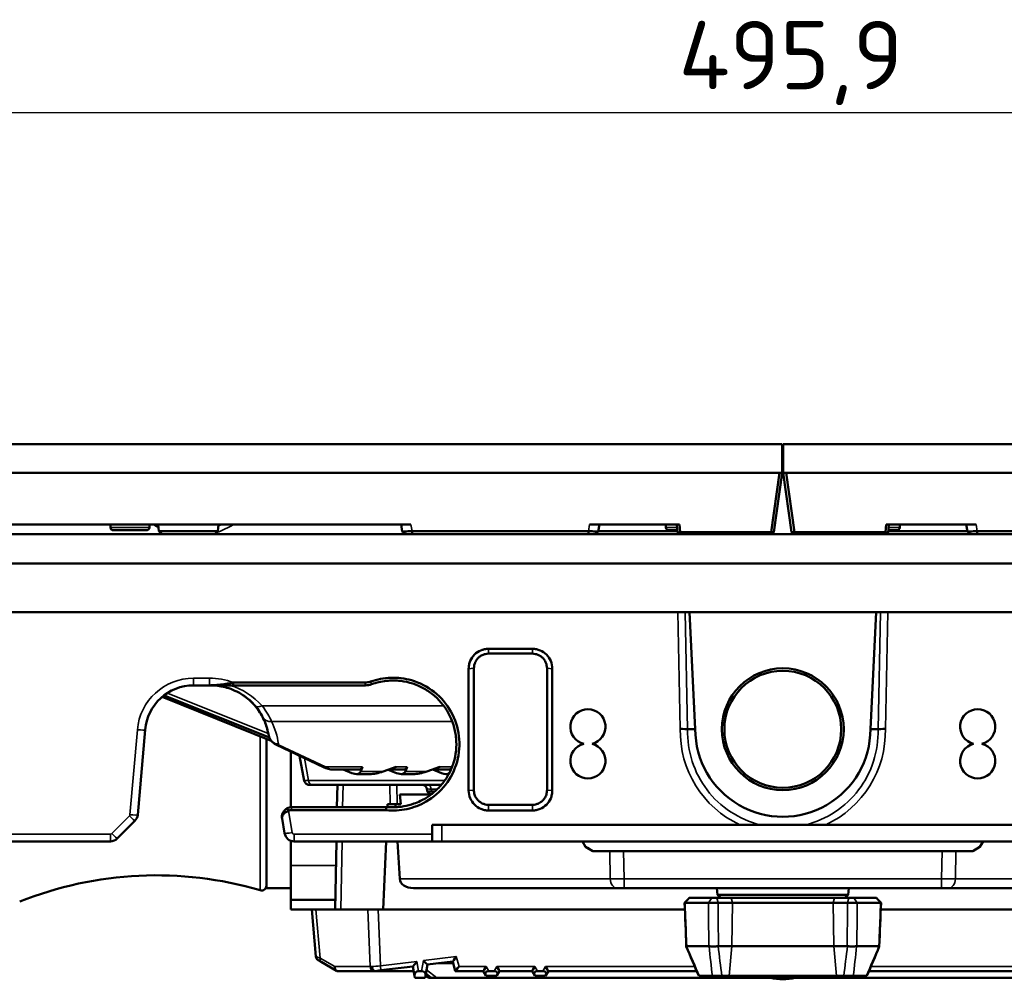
# Model space of a CAD drawing. Header units: millimetres. Extents: x 0 to 4638, y -120 to 1188.
# Tile 5 of 256: x 400 to 501, y 201 to 299. Entities that reach past the tile are written whole.
import ezdxf

# ---------------------------------------------------------------- set-up
doc = ezdxf.new("R2010")
doc.units = ezdxf.units.MM
doc.header["$LTSCALE"] = 2
for name, color, linetype, lineweight in [('Bemaßung (ISO)', 7, 'Continuous', 25), ('Sichtbar (ISO)', 7, 'Continuous', 50), ('Sichtbar schmal (ISO)', 7, 'Continuous', 35)]:
    doc.layers.add(name, color=color, linetype=linetype, lineweight=lineweight)
doc.styles.add('Notiztext (DIN)', font='isocpeur.ttf')
doc.dimstyles.new('Standard (DIN)', dxfattribs={"dimscale": 2, "dimtxt": 3.5, "dimasz": 2.5, "dimexe": 2, "dimexo": 0.5, "dimgap": 0.5, "dimtad": 1, "dimrnd": 1e-08, "dimtxsty": 'Notiztext (DIN)', "dimcen": 0.09, "dimdle": 10, "dimclrd": 256, "dimclre": 256, "dimclrt": 256, "dimadec": 0, "dimazin": 0, "dimtfac": 1, "dimtmove": 0, "dimatfit": 3, "dimfxl": 1, "dimtolj": 1, "dimtzin": 0, "dimlwd": -1, "dimlwe": -1, "dimarcsym": 0})

# ---------------------------------------------------------------- blocks, each defined once
blk = doc.blocks.new('*D15')
at = {"layer": 'Bemaßung (ISO)', "transparency": 16777216}
for p, q in [((229.94, 256.63), (229.94, 293.63)), ((725.84, 256.63), (725.84, 293.63)), ((234.94, 289.63), (720.84, 289.63))]:
    blk.add_line(p, q, dxfattribs=at)
for points in [[(234.94, 290.47), (234.94, 288.8), (229.94, 289.63)], [(720.84, 290.47), (720.84, 288.8), (725.84, 289.63)]]:
    blk.add_solid(points, dxfattribs=at)
at = {"layer": 'Defpoints', "color": 0, "transparency": 16777216}
for p in [(725.84, 289.63), (229.94, 255.63), (725.84, 255.63)]:
    blk.add_point(p, dxfattribs=at)
at = {"layer": 'Bemaßung (ISO)', "transparency": 16777216, "insert": (467.2, 299.03), "char_height": 7, "attachment_point": 1, "style": 'Notiztext (DIN)'}
blk.add_mtext('\\A1;495,9', dxfattribs=at)

msp = doc.modelspace()

# ---------------------------------------------------------------- linework, layer by layer
at = {"layer": 'Sichtbar (ISO)'}
for p, q in [((477.8447, 255.635), (229.9447, 255.635)), ((477.8447, 255.635), (477.8447, 252.685)), ((725.8447, 255.635), (477.9447, 255.635)), ((477.9447, 255.635), (477.9447, 252.685)), ((477.8447, 252.685), (229.9447, 252.685)), ((230.2476, 252.685), (477.5417, 252.685)), ((476.6844, 246.585), (477.5417, 252.685)), ((477.8447, 252.685), (476.9872, 246.584)), ((478.8021, 246.584), (477.9447, 252.685)), ((725.8447, 252.685), (477.9447, 252.685)), ((478.2476, 252.685), (725.5417, 252.685)), ((478.2476, 252.685), (479.1049, 246.585)), ((439.7338, 247.385), (363.0556, 247.385)), ((408.8947, 247.085), (408.8947, 247.385)), ((409.1947, 246.785), (412.5947, 246.785)), ((412.8947, 247.085), (412.8947, 247.385)), ((413.8685, 246.6838), (413.8072, 247.385)), ((419.9208, 246.6838), (413.8685, 246.6838)), ((414.1947, 246.385), (413.8685, 246.6838)), ((419.5947, 246.385), (419.9208, 246.6838)), ((419.9208, 246.6838), (419.9822, 247.385)), ((438.7183, 247.385), (438.847, 246.6555)), ((439.1692, 246.385), (438.8473, 246.655)), ((439.8524, 246.7124), (457.937, 246.7124)), ((439.8524, 246.385), (439.8524, 246.7124)), ((457.937, 246.385), (457.937, 246.7124)), ((467.3027, 247.385), (458.0556, 247.385)), ((458.942, 246.655), (458.6202, 246.385)), ((458.9424, 246.6555), (459.071, 247.385)), ((467.0629, 246.6838), (458.9474, 246.6838)), ((465.8947, 247.085), (465.8947, 247.385)), ((466.1947, 246.785), (467.054, 246.785)), ((467.0015, 247.385), (467.0726, 246.5727)), ((467.3614, 246.5727), (467.0726, 246.5727)), ((467.0726, 246.5727), (467.073, 246.5675)), ((467.2723, 246.385), (467.073, 246.5675)), ((467.3727, 246.585), (467.3027, 247.385)), ((467.3614, 246.5727), (467.3727, 246.585)), ((467.4558, 246.385), (467.3614, 246.5727)), ((467.3727, 246.585), (476.6844, 246.585)), ((476.5741, 246.385), (476.6853, 246.584)), ((476.6844, 246.585), (476.6853, 246.584)), ((476.6853, 246.584), (476.9872, 246.584)), ((476.7593, 246.385), (476.9871, 246.583)), ((476.9872, 246.584), (476.9871, 246.583)), ((478.8022, 246.583), (478.8021, 246.584)), ((478.8021, 246.584), (479.1041, 246.584)), ((478.8022, 246.583), (479.0301, 246.385)), ((479.1041, 246.584), (479.1049, 246.585)), ((479.2153, 246.385), (479.1041, 246.584)), ((479.1049, 246.585), (488.4167, 246.585)), ((488.428, 246.5727), (488.3335, 246.385)), ((488.4167, 246.585), (488.4867, 247.385)), ((488.4167, 246.585), (488.428, 246.5727)), ((488.428, 246.5727), (488.7167, 246.5727)), ((488.4867, 247.385), (497.7338, 247.385)), ((488.5171, 246.385), (488.7163, 246.5675)), ((488.7167, 246.5727), (488.7163, 246.5675)), ((488.7878, 247.385), (488.7167, 246.5727)), ((488.7265, 246.6838), (496.842, 246.6838)), ((488.7353, 246.785), (489.5947, 246.785)), ((489.8947, 247.085), (489.8947, 247.385)), ((496.847, 246.6555), (496.7183, 247.385)), ((497.1692, 246.385), (496.8473, 246.655)), ((515.937, 246.7124), (497.8524, 246.7124)), ((497.8524, 246.385), (497.8524, 246.7124)), ((725.8447, 246.385), (229.9447, 246.385)), ((725.8447, 243.385), (352.6729, 243.385)), ((468.025, 238.385), (390.1723, 238.385)), ((468.025, 238.385), (468.3166, 238.385)), ((487.4728, 238.385), (468.3166, 238.385)), ((468.3166, 238.385), (468.9086, 226.3975)), ((486.8808, 226.3975), (487.4728, 238.385)), ((487.4728, 238.385), (487.7643, 238.385)), ((565.6171, 238.385), (487.7643, 238.385)), ((447.6947, 234.6334), (452.1947, 234.6334)), ((452.1947, 234.135), (447.6947, 234.135)), ((445.6538, 220.0925), (445.6538, 232.5925)), ((446.1947, 232.635), (446.1947, 220.135)), ((453.6947, 220.135), (453.6947, 232.635)), ((454.2356, 232.5925), (454.2356, 220.0925)), ((419.0552, 230.885), (417.4339, 230.885)), ((421.4902, 231.1713), (435.0224, 231.1713)), ((421.4902, 230.885), (421.4902, 231.1713)), ((435.0224, 230.885), (421.4902, 230.885)), ((414.1983, 229.6967), (425.4011, 225.2035)), ((425.2068, 225.5238), (414.3998, 229.8583)), ((412.453, 226.3208), (411.6905, 217.6056)), ((424.8957, 225.4062), (424.8957, 210.0802)), ((425.2225, 225.5175), (425.2182, 225.5192)), ((425.4672, 225.177), (425.4725, 225.1748)), ((430.7513, 222.4933), (425.9261, 224.7709)), ((427.3957, 224.0772), (427.3957, 218.3809)), ((428.3092, 223.646), (428.7795, 221.0943)), ((434.5829, 222.0481), (434.7672, 222.5124)), ((436.8905, 222.0481), (438.2314, 222.5124)), ((439.1751, 222.0481), (439.3594, 222.5124)), ((442.7015, 222.5124), (441.3606, 222.0481)), ((431.864, 222.2445), (434.3277, 222.2445)), ((432.7786, 222.2445), (433.6667, 221.8883)), ((435.4964, 221.7802), (434.1434, 221.7802)), ((437.411, 222.2283), (438.2589, 221.8883)), ((438.9198, 222.2445), (437.4576, 222.2445)), ((439.9665, 221.7802), (438.7355, 221.7802)), ((443.5119, 222.2445), (441.9277, 222.2445)), ((441.9628, 222.2445), (442.851, 221.8883)), ((443.6052, 221.7802), (443.3276, 221.7802)), ((429.6147, 220.685), (429.2713, 220.685)), ((429.6147, 220.685), (442.8555, 220.685)), ((432.139, 218.385), (432.1792, 220.685)), ((441.3606, 220.2883), (441.4287, 219.966)), ((438.6986, 218.685), (438.5895, 219.685)), ((441.7756, 219.685), (438.5895, 219.685)), ((441.7947, 219.685), (441.7756, 219.685)), ((441.8686, 220.0084), (442.1922, 220.0084)), ((441.8686, 220.0084), (441.9965, 219.8426)), ((427.1614, 218.0091), (427.037, 218.2787)), ((427.4856, 218.385), (437.2116, 218.385)), ((437.2116, 218.385), (437.8947, 218.385)), ((437.3255, 218.385), (437.3381, 218.685)), ((437.5987, 218.685), (437.3381, 218.685)), ((438.3059, 218.685), (437.5987, 218.685)), ((438.1617, 218.3905), (438.145, 218.685)), ((438.3059, 218.685), (438.6986, 218.685)), ((447.6947, 218.635), (452.1947, 218.635)), ((437.1961, 218.0859), (427.4856, 218.0859)), ((452.1947, 218.0516), (447.6947, 218.0516)), ((411.4014, 216.9857), (409.5936, 215.1779)), ((426.7653, 215.7113), (426.5008, 217.2113)), ((441.8947, 216.585), (441.8947, 215.6222)), ((441.8947, 216.585), (473.489, 216.585)), ((475.573, 216.585), (473.4861, 216.585)), ((482.303, 216.585), (480.2164, 216.585)), ((482.3004, 216.585), (513.8947, 216.585)), ((441.8947, 214.885), (441.8947, 215.6222)), ((408.8865, 214.885), (390.7216, 214.885)), ((427.3957, 214.9515), (427.3957, 212.3989)), ((441.8947, 214.885), (427.7501, 214.885)), ((431.9558, 207.885), (432.078, 214.885)), ((436.883, 207.885), (437.178, 214.885)), ((438.5786, 211.0326), (438.3603, 214.885)), ((442.8947, 214.885), (441.8947, 214.885)), ((512.8947, 214.885), (442.8947, 214.885)), ((457.661, 214.318), (457.3337, 214.885)), ((457.661, 214.318), (458.411, 213.885)), ((497.3783, 213.885), (498.1283, 214.318)), ((498.4557, 214.885), (498.1283, 214.318)), ((458.411, 213.885), (458.4108, 213.885)), ((497.3783, 213.885), (458.411, 213.885)), ((497.3786, 213.885), (497.3783, 213.885)), ((427.3957, 208.8968), (427.3957, 212.3989)), ((424.8957, 210.0802), (427.3957, 210.0802)), ((439.9908, 210.085), (460.8946, 210.085)), ((461.6007, 210.085), (460.8946, 210.085)), ((494.1886, 210.085), (461.6007, 210.085)), ((471.1936, 209.3838), (471.1322, 210.085)), ((484.5958, 209.3838), (471.1936, 209.3838)), ((471.5197, 209.085), (471.1936, 209.3838)), ((484.2697, 209.085), (484.5958, 209.3838)), ((484.5958, 209.3838), (484.6571, 210.085)), ((494.1886, 210.085), (494.8948, 210.085)), ((515.7985, 210.085), (494.8948, 210.085)), ((431.9734, 208.8968), (427.3957, 208.8968)), ((427.3957, 207.8968), (427.3957, 208.8968)), ((467.8581, 208.5853), (470.2566, 208.5853)), ((468.298, 209.085), (468.3201, 209.085)), ((470.6083, 209.085), (468.3201, 209.085)), ((470.6083, 209.085), (471.1186, 209.085)), ((471.1186, 209.085), (472.5889, 209.085)), ((472.7138, 208.5853), (471.2435, 208.5853)), ((472.5889, 209.085), (475.7735, 209.085)), ((483.0756, 208.5853), (472.7138, 208.5853)), ((475.7735, 209.085), (480.0158, 209.085)), ((480.0158, 209.085), (483.2005, 209.085)), ((484.5458, 208.5853), (483.0756, 208.5853)), ((483.2005, 209.085), (484.6707, 209.085)), ((484.6707, 209.085), (485.1811, 209.085)), ((487.4692, 209.085), (485.1811, 209.085)), ((485.5327, 208.5853), (487.9313, 208.5853)), ((487.4692, 209.085), (487.4913, 209.085)), ((431.956, 207.8968), (427.3957, 207.8968)), ((429.9643, 203.0889), (429.5447, 207.885)), ((429.9823, 207.885), (429.5447, 207.885)), ((429.9823, 207.885), (435.3251, 207.885)), ((436.3817, 207.885), (435.3251, 207.885)), ((436.3817, 207.885), (467.8432, 207.885)), ((487.9461, 207.885), (519.4077, 207.885)), ((470.2999, 204.138), (468.0369, 204.138)), ((471.2935, 204.138), (472.6736, 204.138)), ((472.6736, 204.138), (483.1158, 204.138)), ((483.1158, 204.138), (484.4958, 204.138)), ((487.7525, 204.138), (485.4894, 204.138)), ((430.2124, 202.6995), (430.5197, 202.5221)), ((432.0889, 201.6161), (430.5197, 202.5221)), ((441.4369, 202.2457), (441.2332, 201.0906)), ((444.0195, 202.5628), (441.4356, 202.2455)), ((442.5712, 202.385), (444.0661, 202.385)), ((444.2805, 201.585), (444.0185, 202.5627)), ((432.0889, 201.6161), (432.1428, 201.585)), ((435.889, 201.585), (432.1428, 201.585)), ((435.889, 201.585), (436.0457, 201.585)), ((436.0557, 201.585), (436.0457, 201.585)), ((436.0557, 201.585), (436.6519, 201.6582)), ((440.0222, 201.585), (436.0557, 201.585)), ((439.9394, 202.0618), (436.6519, 201.6582)), ((439.8809, 202.0547), (439.9473, 202.01)), ((440.1094, 201.0906), (439.9382, 202.0617)), ((440.1457, 200.885), (440.1094, 201.0906)), ((440.5226, 201.5831), (440.82, 201.5831)), ((441.2332, 201.0906), (441.197, 200.885)), ((441.2418, 201.139), (441.6193, 200.885)), ((444.2805, 201.585), (444.2816, 201.585)), ((447.1566, 201.585), (444.2816, 201.585)), ((447.4332, 201.1049), (447.156, 201.585)), ((447.4447, 201.085), (447.4332, 201.1049)), ((448.5447, 201.085), (447.4447, 201.085)), ((447.7093, 201.5831), (448.2801, 201.5831)), ((448.5562, 201.1049), (448.5447, 201.085)), ((448.8334, 201.585), (448.5562, 201.1049)), ((452.1566, 201.585), (448.8328, 201.585)), ((452.4332, 201.1049), (452.156, 201.585)), ((452.4447, 201.085), (452.4332, 201.1049)), ((453.5447, 201.085), (452.4447, 201.085)), ((452.7093, 201.5831), (453.2801, 201.5831)), ((453.5562, 201.1049), (453.5447, 201.085)), ((453.8334, 201.585), (453.5562, 201.1049)), ((469.0491, 201.585), (453.8328, 201.585)), ((469.3296, 201.085), (469.2617, 201.085)), ((470.6657, 201.085), (469.3296, 201.085)), ((471.646, 201.085), (470.6657, 201.085)), ((471.646, 201.085), (472.386, 201.085)), ((472.386, 201.085), (483.4034, 201.085)), ((477.8947, 201.085), (477.8947, 200.885)), ((483.4034, 201.085), (484.1433, 201.085)), ((485.1236, 201.085), (484.1433, 201.085)), ((486.4597, 201.085), (485.1236, 201.085)), ((486.5277, 201.085), (486.4597, 201.085)), ((501.9566, 201.585), (486.7402, 201.585)), ((441.197, 200.885), (440.1457, 200.885)), ((441.6193, 200.885), (441.6477, 200.885)), ((441.6477, 200.885), (441.8574, 200.885)), ((441.8574, 200.885), (442.377, 200.885)), ((442.377, 200.885), (477.8947, 200.885)), ((513.4124, 200.885), (477.8947, 200.885))]:
    msp.add_line(p, q, dxfattribs=at)
for radius in [6.25, 6]:
    msp.add_circle((477.8947, 226.385), radius, dxfattribs=at)
for centre, radius, start, end in [((409.1947, 247.085), 0.3, 180, 270), ((412.5947, 247.085), 0.3, 270, 0), ((466.1947, 247.085), 0.3, 180, 270), ((489.5947, 247.085), 0.3, 270, 0), ((417.4339, 225.885), 5, 90, 175), ((457.8947, 226.635), 1.8, 283.536203, 256.463797), ((497.8947, 226.635), 1.8, 283.536203, 256.463797), ((419.1815, 224.885), 6, 9.551202, 26.944262), ((477.8947, 226.385), 8.9861, 179.920265, 0.079735), ((457.8947, 223.135), 1.8, 103.536203, 76.463797), ((497.8947, 223.135), 1.8, 103.536203, 76.463797), ((410.6943, 217.6928), 1, 315, 355), ((427.7501, 215.885), 1, 190, 270), ((408.8865, 215.885), 1, 270, 315), ((413.6092, 173.6182), 37.7824, 73.634731, 111.794659), ((424.3957, 210.3496), 0.5, 253.634731, 0), ((430.4624, 203.1325), 0.5, 185, 240), ((477.8947, 206.085), 5.35, 256.400394, 283.599606)]:
    msp.add_arc(centre, radius, start, end, dxfattribs=at)
for centre, major_axis, ratio, start_param, end_param in [((435.0943, 232.4473), (1.445, 0.2515), 0.86576989, 4.51355071, 4.91122725), ((435.0224, 232.8766), (-1.996, 0.0002), 0.99779996, 1.57090295, 1.91631594), ((467.3728, 226.3657), (0.7997, -0.0214), 0.07843108, 0.35239815, 1.57289949), ((488.4165, 226.3657), (-0.7997, -0.0214), 0.07843108, 4.71028582, 5.93078716), ((432.9681, 224.2445), (-1.6914, 1.8901), 0.38653029, 2.80858673, 3.33218551), ((437.5602, 224.2445), (1.6914, -1.8901), 0.38653029, 5.95017938, 6.47377816), ((442.1523, 224.2445), (1.6914, -1.8901), 0.38653029, 5.95017938, 6.40833602), ((431.7889, 222.746), (-0.0189, -0.4996), 0.64174469, 6.28318158, 6.28320547), ((432.7838, 223.7802), (-1.6914, 1.8901), 0.38653029, 2.47832462, 3.33218551), ((437.2627, 223.7802), (-2.8286, -1.5559), 0.44425008, 0.67936728, 1.20296606), ((437.3759, 223.7802), (-1.6914, 1.8901), 0.38653029, 2.47832462, 3.33218551), ((441.7328, 223.7802), (-2.8286, -1.5559), 0.44425008, 0.67936728, 1.20296606), ((441.968, 223.7802), (-1.6914, 1.8901), 0.38653029, 2.47832462, 3.15275319), ((430.7965, 221.185), (-2.017, -0.0905), 0.02102867, 0.00290814, 0.00801515), ((442.9155, 220.185), (1.5549, -0.1036), 0.02633887, 3.1471463, 3.14901575), ((427.4856, 217.3879), (0.9987, -0.0003), 0.99839025, 1.57110583, 2.0369799), ((427.4445, 217.5369), (0.6118, 0.1449), 0.86555962, 1.30263677, 1.83895589), ((439.9908, 211.085), (1.4142, 0), 0.70710678, 3.19395253, 4.71238898), ((468.815, 208.6202), (-0.9992, -0.0394), 0.00991421, 5.99061495, 6.28318531), ((470.9848, 208.6202), (-0.9999, -0.0111), 0.0391048, 0.75460489, 1.83201351), ((484.8045, 208.6202), (-0.9999, 0.0111), 0.03910481, 1.30957914, 2.38698777), ((486.9744, 208.6202), (0.9992, -0.0394), 0.0099142, 0, 0.29257035), ((468.1002, 203.9611), (0.0742, -0.1748), 0.37025701, 2.98564577, 3.1406141), ((470.3616, 203.9611), (-0.1533, 0.1405), 0.70244295, 5.4740782, 5.62904654), ((471.2654, 203.9772), (0.2215, 0.0404), 0.7026191, 1.31678442, 1.47195176), ((484.524, 203.9772), (0.2215, -0.0404), 0.70261909, 1.66964089, 1.82480823), ((485.4278, 203.9611), (0.1533, 0.1405), 0.70244295, 0.65413878, 0.80910712), ((487.6892, 203.9611), (0.0742, 0.1748), 0.37025705, 0.00097856, 0.1559469), ((440.3482, 202.6158), (0.4097, 0.5537), 0.0376778, 3.17733232, 4.6615143), ((441.0088, 202.6969), (0.4279, -0.4509), 0.04831997, 4.76326366, 6.24744564), ((444.389, 203.1119), (0.3703, 0.549), 0.03685595, 3.17362009, 4.65780206), ((432.2767, 202.085), (0.1319, 0.4922), 0.6688416, 1.83539581, 2.96425964), ((440.6184, 201.0831), (-0.4245, 0.3562), 0.82649499, 5.50535465, 7.06101596), ((440.7242, 201.0831), (0.4245, 0.3562), 0.82649499, 5.50535465, 7.06101596), ((444.6641, 202.085), (-0.3835, -0.4997), 0.04217861, 0.03235349, 1.51588336), ((447.4447, 202.085), (0.2886, 0.4999), 0.03782949, 3.16343005, 4.64695991), ((448.0231, 201.0831), (-0.6256, 0.3612), 0.55271563, 5.51958298, 7.04678763), ((447.9662, 201.0831), (0.6256, 0.3612), 0.55271563, 5.51958298, 7.04678763), ((448.5447, 202.085), (-0.2886, 0.4999), 0.03782949, 1.6362254, 3.11975526), ((452.4447, 202.085), (0.2886, 0.4999), 0.03782949, 3.16343005, 4.64695991), ((453.0231, 201.0831), (-0.6256, 0.3612), 0.55271563, 5.51958298, 7.04678763), ((452.9662, 201.0831), (0.6256, 0.3612), 0.55271563, 5.51958298, 7.04678763), ((453.5447, 202.085), (-0.2886, 0.4999), 0.03782949, 1.6362254, 3.11975526)]:
    msp.add_ellipse(centre, major_axis=major_axis, ratio=ratio, start_param=start_param, end_param=end_param, dxfattribs=at)
for points, knots in [([(438.847, 246.6555), (438.8473, 246.6537), (438.8543, 246.6533), (438.8812, 246.6548), (438.901, 246.6566), (438.9773, 246.6634), (439.0502, 246.6693), (439.2338, 246.6797), (439.3425, 246.684), (439.5854, 246.6946), (439.7184, 246.7014), (439.8524, 246.7124)], [-0.158156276, -0.158156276, -0.158156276, -0.158156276, -0.137935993, -0.137935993, -0.117986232, -0.117986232, -0.07916487, -0.07916487, -0.04031761, -0.04031761, 0, 0, 0, 0]), ([(457.937, 246.7124), (458.0704, 246.7014), (458.2029, 246.6947), (458.4455, 246.684), (458.5544, 246.6797), (458.7383, 246.6694), (458.8113, 246.6635), (458.888, 246.6567), (458.9079, 246.6549), (458.935, 246.6533), (458.9421, 246.6537), (458.9424, 246.6555)], [-0.158025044, -0.158025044, -0.158025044, -0.158025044, -0.117890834, -0.117890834, -0.079075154, -0.079075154, -0.040282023, -0.040282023, -0.020276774, -0.020276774, 0, 0, 0, 0]), ([(497.8524, 246.7124), (497.7189, 246.7014), (497.5864, 246.6947), (497.3438, 246.684), (497.2349, 246.6797), (497.0511, 246.6694), (496.978, 246.6635), (496.9013, 246.6567), (496.8815, 246.6549), (496.8543, 246.6533), (496.8473, 246.6537), (496.847, 246.6555)], [-0.158025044, -0.158025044, -0.158025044, -0.158025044, -0.117890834, -0.117890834, -0.079075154, -0.079075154, -0.040282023, -0.040282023, -0.020276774, -0.020276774, 0, 0, 0, 0]), ([(445.6538, 232.5925), (445.6537, 232.7295), (445.6677, 232.8665), (445.7225, 233.1349), (445.7634, 233.2664), (445.9197, 233.6332), (446.069, 233.854), (446.4402, 234.2235), (446.6615, 234.372), (447.0278, 234.5262), (447.158, 234.5662), (447.4237, 234.6198), (447.5591, 234.6335), (447.6947, 234.6334)], [-0.32125395, -0.32125395, -0.32125395, -0.32125395, -0.279961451, -0.279961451, -0.238697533, -0.238697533, -0.159961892, -0.159961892, -0.081329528, -0.081329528, -0.040658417, -0.040658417, 0, 0, 0, 0]), ([(452.1947, 234.6334), (452.3317, 234.6335), (452.4687, 234.6195), (452.7371, 234.5647), (452.8686, 234.5238), (453.2356, 234.3674), (453.4563, 234.218), (453.8258, 233.8469), (453.9742, 233.6254), (454.1809, 233.1345), (454.2357, 232.8635), (454.2356, 232.5925)], [-0.321338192, -0.321338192, -0.321338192, -0.321338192, -0.280152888, -0.280152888, -0.238976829, -0.238976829, -0.160283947, -0.160283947, -0.081549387, -0.081549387, 0, 0, 0, 0]), ([(447.6947, 234.135), (447.5838, 234.135), (447.4733, 234.1227), (447.257, 234.074), (447.1519, 234.0377), (446.9851, 233.9586), (446.9208, 233.922), (446.7784, 233.8266), (446.7029, 233.7645), (446.565, 233.6267), (446.503, 233.5512), (446.4076, 233.4088), (446.3711, 233.3445), (446.2919, 233.1777), (446.2556, 233.0726), (446.207, 232.8563), (446.1947, 232.7458), (446.1947, 232.635)], [0, 0, 0, 0, 0.03325807, 0.03325807, 0.066535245, 0.066535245, 0.088733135, 0.088733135, 0.118065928, 0.118065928, 0.147432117, 0.147432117, 0.169694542, 0.169694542, 0.203130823, 0.203130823, 0.236577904, 0.236577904, 0.236577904, 0.236577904]), ([(453.6947, 232.635), (453.6947, 232.7458), (453.6824, 232.8563), (453.6337, 233.0726), (453.5975, 233.1777), (453.5183, 233.3445), (453.4818, 233.4088), (453.3864, 233.5512), (453.3243, 233.6267), (453.1864, 233.7645), (453.1109, 233.8266), (452.9686, 233.922), (452.9043, 233.9586), (452.7375, 234.0377), (452.6323, 234.074), (452.416, 234.1227), (452.3055, 234.135), (452.1947, 234.135)], [0, 0, 0, 0, 0.033433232, 0.033433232, 0.066855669, 0.066855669, 0.089108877, 0.089108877, 0.118462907, 0.118462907, 0.147783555, 0.147783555, 0.169972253, 0.169972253, 0.20323565, 0.20323565, 0.236479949, 0.236479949, 0.236479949, 0.236479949]), ([(435.5932, 231.2706), (436.2609, 231.5113), (436.9665, 231.6441), (438.3863, 231.6899), (439.0951, 231.6024), (440.6321, 231.1595), (441.4253, 230.7511), (442.8167, 229.6515), (443.3996, 228.9686), (444.2705, 227.4147), (444.5484, 226.563), (444.7628, 224.8013), (444.6968, 223.908), (444.2231, 222.1906), (443.8201, 221.387), (442.7311, 219.9842), (442.0561, 219.3965), (440.6712, 218.6014), (440.0044, 218.3461), (438.6133, 218.0508), (437.9016, 218.0132), (437.1961, 218.0859)], [-2.45231115, -2.45231115, -2.45231115, -2.45231115, -2.23930596, -2.23930596, -2.02606911, -2.02606911, -1.76093776, -1.76093776, -1.4936475, -1.4936475, -1.22674118, -1.22674118, -0.95961698, -0.95961698, -0.69176346, -0.69176346, -0.42555299, -0.42555299, -0.21286367, -0.21286367, -0.00009836, -0.00009836, -0.00009836, -0.00009836]), ([(437.8947, 218.385), (438.0774, 218.385), (438.26, 218.3927), (438.6241, 218.4235), (438.8054, 218.4465), (439.3453, 218.5384), (439.6992, 218.6298), (440.2732, 218.8309), (440.4981, 218.9241), (441.0088, 219.1703), (441.2895, 219.3325), (441.7098, 219.6191), (441.8583, 219.73), (442.3282, 220.113), (442.6278, 220.4101), (443.1668, 221.0596), (443.4045, 221.4107), (443.8082, 222.1538), (443.9732, 222.5441), (444.2255, 223.3518), (444.3119, 223.7674), (444.4024, 224.6074), (444.4067, 225.0299), (444.3517, 225.6604), (444.3231, 225.87), (444.2066, 226.4938), (444.0885, 226.9012), (443.8534, 227.4905), (443.7655, 227.6828), (443.4745, 228.2455), (443.2445, 228.6008), (442.7187, 229.2619), (442.4241, 229.5661), (441.782, 230.1113), (441.4365, 230.3514), (440.3352, 230.968), (439.527, 231.2329), (438.1941, 231.3973), (437.6924, 231.4011), (436.6842, 231.2919), (436.1817, 231.1762), (435.6982, 231.0026)], [0.00000102, 0.00000102, 0.00000102, 0.00000102, 0.05481354, 0.05481354, 0.10962017, 0.10962017, 0.2191218, 0.2191218, 0.29214134, 0.29214134, 0.38934127, 0.38934127, 0.44497153, 0.44497153, 0.57150568, 0.57150568, 0.69870473, 0.69870473, 0.82590966, 0.82590966, 0.9533845, 0.9533845, 1.08028946, 1.08028946, 1.14393431, 1.14393431, 1.27130895, 1.27130895, 1.33490189, 1.33490189, 1.46190835, 1.46190835, 1.58895503, 1.58895503, 1.71506301, 1.71506301, 1.96805002, 1.96805002, 2.11815552, 2.11815552, 2.27240422, 2.27240422, 2.27240422, 2.27240422]), ([(419.0552, 230.885), (419.3002, 230.8849), (419.5185, 230.8957), (419.7124, 230.9103), (419.8094, 230.9176), (419.9001, 230.9259), (419.9844, 230.9345), (420.0687, 230.9431), (420.0987, 230.9462), (420.2175, 230.9609), (420.6927, 231.0196), (421.1262, 231.0999), (421.4902, 231.1713)], [0, 0, 0, 0, 0.25, 0.25, 0.25, 0.375, 0.375, 0.375, 0.5, 0.5, 0.5, 1, 1, 1, 1]), ([(421.4902, 230.885), (421.2959, 230.885), (421.0553, 230.885), (420.8711, 230.885), (420.6869, 230.885), (420.4417, 230.885), (420.2591, 230.885), (420.1678, 230.885), (420.0718, 230.885), (419.9711, 230.885), (419.8703, 230.885), (419.7308, 230.885), (419.6546, 230.885), (419.5023, 230.885), (419.3025, 230.885), (419.0552, 230.885)], [0, 0, 0, 0, 0.25, 0.25, 0.25, 0.5, 0.5, 0.5, 0.625, 0.625, 0.625, 0.75, 0.75, 0.75, 1, 1, 1, 1]), ([(423.7025, 228.8297), (423.4503, 229.1187), (423.1615, 229.3929), (422.546, 229.8629), (422.226, 230.0663), (421.6109, 230.3749), (421.3274, 230.4931), (420.5472, 230.7471), (420.0113, 230.8508), (419.3779, 230.8825), (419.2797, 230.885), (419.1815, 230.885)], [0, 0, 0, 0, 0.153428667, 0.153428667, 0.286796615, 0.286796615, 0.386575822, 0.386575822, 0.547627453, 0.547627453, 0.577081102, 0.577081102, 0.577081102, 0.577081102]), ([(425.0566, 226.1021), (424.9679, 226.5286), (424.8307, 226.9431), (424.4595, 227.769), (424.2095, 228.1783), (423.6099, 228.9579), (423.2451, 229.3194), (422.7864, 229.6786), (422.7099, 229.7356), (422.6325, 229.7904)], [0.020449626, 0.020449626, 0.020449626, 0.020449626, 0.151920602, 0.151920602, 0.30507524, 0.30507524, 0.483426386, 0.483426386, 0.51859009, 0.51859009, 0.51859009, 0.51859009]), ([(425.6502, 224.9477), (425.5106, 225.0626), (425.3857, 225.2049), (425.1999, 225.5154), (425.1335, 225.6864), (425.1016, 225.8619)], [0, 0, 0, 0, 0.058784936, 0.058784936, 0.112359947, 0.112359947, 0.112359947, 0.112359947]), ([(429.2713, 220.685), (429.2182, 220.6855), (429.1646, 220.6947), (429.0637, 220.7295), (429.0153, 220.7556), (428.9301, 220.8213), (428.8922, 220.8617), (428.8318, 220.9518), (428.8087, 221.0026), (428.7908, 221.0683), (428.7877, 221.0817), (428.7852, 221.0952)], [0, 0, 0, 0, 0.0159229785, 0.0159229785, 0.0319997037, 0.0319997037, 0.0481989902, 0.0481989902, 0.064524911, 0.064524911, 0.0686368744, 0.0686368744, 0.0686368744, 0.0686368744]), ([(441.3607, 220.2884), (441.3496, 220.3411), (441.3296, 220.3926), (441.2753, 220.4847), (441.2406, 220.5266), (441.1607, 220.5964), (441.1145, 220.6252), (441.0166, 220.6664), (440.9637, 220.6793), (440.8977, 220.6845), (440.8845, 220.685), (440.8714, 220.685)], [0, 0, 0, 0, 0.0161526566, 0.0161526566, 0.0320697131, 0.0320697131, 0.047993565, 0.047993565, 0.0639202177, 0.0639202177, 0.0678629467, 0.0678629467, 0.0678629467, 0.0678629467]), ([(441.4294, 219.9655), (441.4267, 219.9676), (441.4365, 219.9702), (441.458, 219.9733), (441.513, 219.9813), (441.6407, 219.9926), (441.8686, 220.0084)], [0.099100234, 0.099100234, 0.099100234, 0.099100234, 0.352992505, 0.352992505, 0.352992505, 1, 1, 1, 1]), ([(447.6947, 218.0516), (447.5576, 218.0516), (447.4207, 218.0655), (447.1522, 218.1204), (447.0207, 218.1613), (446.6537, 218.3177), (446.433, 218.4671), (446.0635, 218.8383), (445.9151, 219.0597), (445.7084, 219.5507), (445.6536, 219.8216), (445.6538, 220.0925)], [-0.321341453, -0.321341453, -0.321341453, -0.321341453, -0.280152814, -0.280152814, -0.238973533, -0.238973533, -0.160279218, -0.160279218, -0.081543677, -0.081543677, 0, 0, 0, 0]), ([(446.1947, 220.135), (446.1947, 219.987), (446.2166, 219.8398), (446.3027, 219.5567), (446.3665, 219.4223), (446.5032, 219.2185), (446.5652, 219.1432), (446.7028, 219.0055), (446.7781, 218.9436), (446.9203, 218.8482), (446.9847, 218.8116), (447.1517, 218.7323), (447.2568, 218.696), (447.4732, 218.6473), (447.5838, 218.635), (447.6947, 218.635)], [0, 0, 0, 0, 0.044644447, 0.044644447, 0.089257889, 0.089257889, 0.118559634, 0.118559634, 0.147831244, 0.147831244, 0.17003812, 0.17003812, 0.203361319, 0.203361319, 0.236667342, 0.236667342, 0.236667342, 0.236667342]), ([(452.1947, 218.635), (452.3056, 218.635), (452.4162, 218.6473), (452.6326, 218.696), (452.7377, 218.7323), (452.9047, 218.8116), (452.969, 218.8482), (453.1112, 218.9436), (453.1866, 219.0055), (453.3242, 219.1432), (453.3861, 219.2185), (453.5228, 219.4223), (453.5866, 219.5567), (453.6728, 219.8398), (453.6947, 219.987), (453.6947, 220.135)], [0, 0, 0, 0, 0.033272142, 0.033272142, 0.066561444, 0.066561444, 0.08874573, 0.08874573, 0.117987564, 0.117987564, 0.147259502, 0.147259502, 0.191827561, 0.191827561, 0.236426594, 0.236426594, 0.236426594, 0.236426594]), ([(454.2356, 220.0925), (454.2356, 219.9555), (454.2217, 219.8186), (454.1669, 219.5502), (454.126, 219.4187), (453.9697, 219.0519), (453.8203, 218.8311), (453.4492, 218.4616), (453.2278, 218.3131), (452.8616, 218.1589), (452.7314, 218.1189), (452.4657, 218.0652), (452.3302, 218.0516), (452.1947, 218.0516)], [-0.321253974, -0.321253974, -0.321253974, -0.321253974, -0.27996145, -0.27996145, -0.238697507, -0.238697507, -0.159961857, -0.159961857, -0.081329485, -0.081329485, -0.040658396, -0.040658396, 0, 0, 0, 0]), ([(426.5008, 217.2113), (426.4795, 217.3327), (426.4829, 217.4137), (426.4915, 217.493), (426.5004, 217.5752), (426.5148, 217.6586), (426.5669, 217.78), (426.6122, 217.8853), (426.674, 217.9781), (426.7434, 218.0551), (426.8313, 218.1525), (426.9337, 218.227), (427.037, 218.2787)], [0, 0, 0, 0, 0.24546735, 0.24546735, 0.24546735, 0.5, 0.5, 0.5, 0.72069281, 0.72069281, 0.72069281, 1, 1, 1, 1]), ([(437.2116, 218.385), (437.2102, 218.3569), (437.2087, 218.3289), (437.2072, 218.3008), (437.2058, 218.2728), (437.2043, 218.2447), (437.2029, 218.2167), (437.2006, 218.1731), (437.1983, 218.1295), (437.1961, 218.0859)], [0, 0, 0, 0, 0.281301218, 0.281301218, 0.281301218, 0.562602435, 0.562602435, 0.562602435, 0.999999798, 0.999999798, 0.999999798, 0.999999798]), ([(427.1614, 218.0091), (427.0441, 217.9642), (426.9201, 217.8983), (426.8249, 217.8282), (426.7277, 217.7566), (426.6572, 217.6808), (426.6128, 217.6198), (426.5689, 217.5595), (426.5222, 217.456), (426.5103, 217.4107), (426.4984, 217.3655), (426.4857, 217.2973), (426.5008, 217.2113)], [0, 0, 0, 0, 0.24735842, 0.24735842, 0.24735842, 0.5, 0.5, 0.5, 0.75, 0.75, 0.75, 1, 1, 1, 1]), ([(467.9926, 204.1136), (467.9923, 204.1141), (467.9923, 204.1147), (467.9934, 204.12), (468.0047, 204.127), (468.026, 204.1359)], [-0.0282626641, -0.0282626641, -0.0282626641, -0.0282626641, -0.0249936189, -0.0249936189, -0.0000000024, -0.0000000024, -0.0000000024, -0.0000000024]), ([(471.259, 204.1361), (471.1781, 204.1271), (471.0952, 204.1202), (470.9262, 204.1105), (470.841, 204.108), (470.676, 204.108), (470.5969, 204.1105), (470.4517, 204.12), (470.3858, 204.127), (470.3271, 204.1359)], [0, 0, 0, 0, 0.02500573, 0.02500573, 0.050788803, 0.050788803, 0.076536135, 0.076536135, 0.101529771, 0.101529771, 0.101529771, 0.101529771]), ([(485.4622, 204.1359), (485.4035, 204.127), (485.3375, 204.12), (485.1922, 204.1105), (485.113, 204.108), (484.948, 204.1081), (484.8628, 204.1105), (484.694, 204.1202), (484.6111, 204.1271), (484.5304, 204.1361)], [0.000000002, 0.000000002, 0.000000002, 0.000000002, 0.025017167, 0.025017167, 0.050788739, 0.050788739, 0.076547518, 0.076547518, 0.101529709, 0.101529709, 0.101529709, 0.101529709]), ([(487.7968, 204.1136), (487.797, 204.1141), (487.7971, 204.1147), (487.7959, 204.12), (487.7846, 204.127), (487.7634, 204.1359)], [0.0732670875, 0.0732670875, 0.0732670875, 0.0732670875, 0.0765361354, 0.0765361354, 0.1015297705, 0.1015297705, 0.1015297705, 0.1015297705]), ([(435.7411, 202.0389), (435.7487, 201.9586), (435.7696, 201.8306), (435.8469, 201.7154), (435.9243, 201.6002), (436.0025, 201.585), (436.0457, 201.585)], [0, 0, 0, 0, 0.5, 0.5, 0.5, 1, 1, 1, 1])]:
    msp.add_open_spline(points, degree=3, knots=knots, dxfattribs=at)
for points, degree in [([(438.8494, 246.6518), (438.848, 246.6529), (438.8472, 246.6541), (438.847, 246.6555)], 3), ([(439.1692, 246.385), (439.0628, 246.474), (438.9561, 246.5629), (438.8494, 246.6517)], 3), ([(458.94, 246.6517), (458.8332, 246.5629), (458.7266, 246.474), (458.6201, 246.385)], 3), ([(458.9424, 246.6555), (458.9421, 246.6541), (458.9413, 246.6529), (458.94, 246.6518)], 3), ([(467.073, 246.5675), (467.0731, 246.5673), (467.0732, 246.5671), (467.0734, 246.5669)], 3), ([(467.2723, 246.385), (467.206, 246.4457), (467.1397, 246.5063), (467.0734, 246.5669)], 3), ([(488.716, 246.5669), (488.6496, 246.5063), (488.5833, 246.4457), (488.5171, 246.385)], 3), ([(488.7163, 246.5675), (488.7163, 246.5673), (488.7161, 246.5671), (488.7159, 246.567)], 3), ([(496.847, 246.6555), (496.8472, 246.6541), (496.848, 246.6529), (496.8494, 246.6518)], 3), ([(497.1692, 246.385), (497.0628, 246.474), (496.9561, 246.5629), (496.8494, 246.6517)], 3), ([(424.5302, 227.6037), (424.353, 227.9524), (424.102, 228.3718), (423.7025, 228.8297)], 3), ([(486.8808, 226.3975), (487.2648, 226.3883), (487.6649, 226.3702)], 2), ([(425.9261, 224.7709), (425.8272, 224.8176), (425.735, 224.8778), (425.6502, 224.9477)], 3), ([(431.77, 222.2463), (431.4249, 222.2594), (431.076, 222.3399), (430.7513, 222.4933)], 3), ([(431.8478, 222.2446), (431.8221, 222.2447), (431.7962, 222.2454), (431.77, 222.2463)], 3), ([(431.864, 222.2445), (431.8637, 222.2445), (431.8634, 222.2445), (431.8631, 222.2445)], 3), ([(441.7756, 219.685), (441.6603, 219.7785), (441.5449, 219.872), (441.4294, 219.9655)], 3), ([(457.6617, 214.3169), (457.6611, 214.3172), (457.6609, 214.3175), (457.661, 214.318)], 3), ([(458.4108, 213.885), (458.1611, 214.0289), (457.9114, 214.1729), (457.6616, 214.3169)], 3), ([(498.1277, 214.3169), (497.878, 214.1729), (497.6282, 214.0289), (497.3786, 213.885)], 3), ([(498.1283, 214.318), (498.1284, 214.3175), (498.1282, 214.3172), (498.1277, 214.3169)], 3), ([(467.8145, 208.5821), (467.9757, 208.7497), (468.1369, 208.9173), (468.298, 209.085)], 3), ([(467.9924, 204.1145), (467.9334, 205.6033), (467.8745, 207.092), (467.8157, 208.5807)], 3), ([(487.4913, 209.085), (487.6525, 208.9174), (487.8137, 208.7497), (487.9749, 208.5821)], 3), ([(487.9736, 208.5807), (487.9149, 207.092), (487.856, 205.6033), (487.797, 204.1145)], 3), ([(469.2617, 201.085), (468.8321, 202.0925), (468.4096, 203.1022), (467.9926, 204.1136)], 3), ([(487.7968, 204.1136), (487.3798, 203.1022), (486.9572, 202.0925), (486.5277, 201.085)], 3)]:
    msp.add_open_spline(points, degree=degree, dxfattribs=at)
for points, weights in [([(468.9086, 226.3975), (468.5245, 226.3883), (468.1244, 226.3702)], [1.00000000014, 1.00000000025, 1.00000000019]), ([(475.573, 216.585), (477.8947, 216.585), (480.2164, 216.585)], [1.13679858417, 1.16826475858, 1.13679858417])]:
    msp.add_rational_spline(points, weights, degree=2, dxfattribs=at)
at = {"layer": 'Sichtbar schmal (ISO)'}
for p, q in [((412.8947, 247.085), (408.8947, 247.085)), ((439.8524, 246.7124), (439.7338, 247.385)), ((458.0556, 247.385), (457.937, 246.7124)), ((467.0278, 247.085), (465.8947, 247.085)), ((489.8947, 247.085), (488.7616, 247.085)), ((497.7338, 247.385), (497.8524, 246.7124)), ((467.3725, 226.4285), (467.1249, 238.385)), ((467.8752, 238.385), (468.124, 226.371)), ((487.6654, 226.371), (487.9141, 238.385)), ((488.6644, 238.385), (488.4169, 226.4285)), ((447.6947, 234.135), (447.6947, 234.6334)), ((452.1947, 234.135), (452.1947, 234.6334)), ((445.6538, 232.5925), (446.1947, 232.635)), ((453.6947, 232.635), (454.2356, 232.5925)), ((417.4339, 231.6222), (419.0552, 231.6222)), ((417.4339, 230.885), (417.4339, 231.6222)), ((419.0552, 230.885), (419.0552, 231.6222)), ((419.1815, 230.8859), (419.1815, 230.8859)), ((435.0224, 230.885), (435.0224, 231.1713)), ((435.6982, 231.0026), (435.5932, 231.2706)), ((414.7347, 230.0917), (425.0881, 225.9391)), ((424.456, 228.78), (443.0984, 228.78)), ((443.9719, 227.1908), (425.4216, 227.1908)), ((410.8935, 217.6126), (411.656, 226.3277)), ((424.2548, 209.8698), (424.2548, 225.6632)), ((426.128, 224.8827), (426.1395, 224.7901)), ((426.1395, 224.7901), (430.9647, 222.5124)), ((429.2288, 221.1414), (428.8108, 223.4093)), ((434.7672, 222.5124), (430.9647, 222.5124)), ((439.3594, 222.5124), (438.2314, 222.5124)), ((443.9462, 222.5124), (442.7015, 222.5124)), ((436.8905, 222.0481), (434.5829, 222.0481)), ((441.3606, 222.0481), (439.1751, 222.0481)), ((443.2084, 221.1414), (429.2288, 221.1414)), ((432.7649, 220.685), (432.7247, 218.385)), ((437.5782, 220.685), (437.5987, 218.685)), ((438.3059, 218.685), (438.2854, 220.685)), ((442.4298, 220.2286), (441.8221, 220.2286)), ((441.8686, 220.0084), (441.8221, 220.2286)), ((445.6538, 220.0925), (446.1947, 220.135)), ((453.6947, 220.135), (454.2356, 220.0925)), ((427.4856, 218.0859), (427.4856, 218.385)), ((447.6947, 218.0516), (447.6947, 218.635)), ((452.1947, 218.0516), (452.1947, 218.635)), ((409.0279, 215.6808), (410.8357, 217.4886)), ((427.1614, 218.0091), (427.5531, 215.7875)), ((442.8947, 216.585), (442.8947, 214.885)), ((390.7216, 215.6222), (408.8865, 215.6222)), ((408.8865, 214.885), (408.8865, 215.6222)), ((427.7501, 215.6222), (441.8947, 215.6222)), ((427.7501, 214.885), (427.7501, 215.6222)), ((432.6637, 214.885), (432.5415, 207.885)), ((460.1265, 213.885), (460.1884, 211.0326)), ((461.6007, 211.0326), (461.5388, 213.885)), ((494.1886, 211.0326), (494.2506, 213.885)), ((495.6628, 213.885), (495.6009, 211.0326)), ((432.0346, 212.3989), (427.3957, 212.3989)), ((460.1884, 211.0326), (438.5786, 211.0326)), ((461.6007, 211.0326), (494.1886, 211.0326)), ((461.6007, 211.0326), (461.6007, 210.085)), ((494.1886, 211.0326), (494.1886, 210.085)), ((495.6009, 211.0326), (517.2108, 211.0326)), ((467.8581, 208.5853), (468.3201, 209.085)), ((470.2566, 208.5853), (470.6083, 209.085)), ((471.2435, 208.5853), (471.1186, 209.085)), ((472.7138, 208.5853), (472.5889, 209.085)), ((472.6736, 204.138), (472.7138, 208.5853)), ((483.0756, 208.5853), (483.2005, 209.085)), ((483.0756, 208.5853), (483.1158, 204.138)), ((484.5458, 208.5853), (484.6707, 209.085)), ((485.1811, 209.085), (485.5327, 208.5853)), ((487.4692, 209.085), (487.9313, 208.5853)), ((429.9823, 207.885), (430.4175, 202.9115)), ((435.5368, 202.0414), (435.3251, 207.885)), ((436.3817, 207.885), (436.5909, 202.1109)), ((472.386, 201.085), (472.6736, 204.138)), ((483.4034, 201.085), (483.1158, 204.138)), ((430.4175, 202.9115), (431.9245, 202.0414)), ((436.5909, 202.1109), (440.3482, 202.5722)), ((440.3482, 202.5722), (440.5226, 201.5831)), ((440.82, 201.5831), (441.0088, 202.6533)), ((441.0088, 202.6533), (444.389, 203.0683)), ((444.389, 203.0683), (444.6641, 202.0414)), ((431.9245, 202.0414), (435.5368, 202.0414)), ((439.905, 202.0576), (439.9435, 202.0317)), ((441.2448, 201.1561), (441.6477, 200.885)), ((441.8574, 200.885), (441.2778, 201.3432)), ((441.3413, 201.7036), (442.377, 200.885)), ((444.6641, 202.0414), (447.4447, 202.0414)), ((447.4447, 202.0414), (447.7093, 201.5831)), ((448.2801, 201.5831), (448.5447, 202.0414)), ((448.5447, 202.0414), (452.4447, 202.0414)), ((452.4447, 202.0414), (452.7093, 201.5831)), ((453.2801, 201.5831), (453.5447, 202.0414)), ((453.5447, 202.0414), (468.8562, 202.0414)), ((468.915, 202.0414), (468.915, 202.0414)), ((486.8743, 202.0414), (486.8744, 202.0414)), ((486.9331, 202.0414), (502.2447, 202.0414))]:
    msp.add_line(p, q, dxfattribs=at)
for centre, radius, start, end in [((417.4339, 225.8222), 5.8, 90, 175), ((419.0552, 224.8222), 6.8, 69.016592, 90), ((419.1815, 224.1779), 7, 77.878841, 77.880348), ((419.1815, 224.1779), 7, 41.10549, 73.367065), ((419.1815, 224.019), 7, 7.087723, 26.944262), ((410.6943, 217.63), 0.2, 315, 355), ((408.8865, 215.8222), 0.2, 270, 315), ((427.7501, 215.8222), 0.2, 190, 270)]:
    msp.add_arc(centre, radius, start, end, dxfattribs=at)
for centre, major_axis, ratio, start_param, end_param in [((417.3947, 253.8672), (0, -7.6864), 0.99616552, 5.71584344, 5.79974121), ((417.3947, 253.8672), (0, -7.6864), 0.99616552, 0.31877819, 0.56734187), ((424.456, 229.4871), (-0.7535, -0.6574), 0.60178769, 0, 1.08729099), ((425.4216, 228.0568), (-0.8914, -0.4531), 0.83934199, 0, 1.167539), ((477.8947, 226.1461), (0, -10.53), 0.99958965, 4.68556992, 5.85085503), ((477.8947, 226.1461), (0, -10.53), 0.99958965, 0.43233028, 1.59761539), ((411.656, 226.3905), (0.797, -0.0697), 0.07816236, 4.71922719, 6.28318531), ((425.9683, 225.3335), (-0.3183, -0.3856), 0.52579939, 0.00080211, 0.56648533), ((426.128, 225.7487), (-0.9924, -0.1234), 0.86435663, 1.13792315, 1.46373404), ((426.1224, 225.7937), (-0.8142, 0.8128), 0.77894192, 1.92249902, 2.24830992), ((426.1395, 225.2231), (-0.2134, -0.4522), 0.59450613, 0.00005738, 0.67106462), ((430.9647, 222.9454), (-0.2134, -0.4522), 0.59450613, 0, 0.67106462), ((431.788, 224.2445), (0.387, -1.9703), 0.88671854, 5.58714525, 6.06570666), ((431.7889, 222.746), (-0.0189, -0.4996), 0.64174469, 0.00002017, 0.05873903), ((430.7965, 221.185), (-2.017, -0.0905), 0.02102867, 5.60176454, 6.28609345), ((429.6147, 221.185), (0, -0.5), 0.77477904, 4.79965544, 6.28318531), ((442.9155, 220.185), (1.5549, -0.1036), 0.02633887, 3.14901575, 3.93425163), ((441.4699, 220.185), (0, 0.5), 0.70710678, 4.79965544, 6.28318531), ((410.8357, 217.5513), (0.5657, -0.5657), 0.05556454, 4.76789644, 6.28318531), ((410.8935, 217.6753), (0.797, -0.0697), 0.07816236, 4.71922719, 6.28318531), ((409.0279, 215.7436), (0.5657, -0.5657), 0.05556454, 4.76789644, 6.28318531), ((427.5531, 215.8502), (-0.7878, -0.1389), 0.0772743, 0, 1.55717163), ((461.4856, 211.0764), (1.8317, 0.017), 0.02450749, 3.92520736, 4.77502963), ((460.8946, 211.085), (0, -1), 0.70710678, 4.76474886, 6.28318531), ((494.3037, 211.0764), (1.8317, -0.017), 0.02450749, 4.64974833, 5.4995706), ((494.8948, 211.085), (0, -1), 0.70710678, 0, 1.51843645), ((431.3117, 202.5969), (1.3474, -0.4921), 0.01046122, 3.14633681, 3.99051245), ((430.7697, 202.9551), (-0.25, -0.433), 0.62667051, 5.15432148, 6.28318531), ((436.5118, 202.14), (1.3554, 0.1251), 0.02667986, 4.10509384, 4.76832946), ((436.5909, 202.1544), (0.0609, -0.4963), 0.01066158, 4.79900333, 6.28318531), ((435.889, 202.085), (0, -0.5), 0.70710678, 4.79965544, 6.28318531), ((436.5966, 202.085), (-1.5003, -0.0181), 0.02901605, 0.78609478, 0.96368647)]:
    msp.add_ellipse(centre, major_axis=major_axis, ratio=ratio, start_param=start_param, end_param=end_param, dxfattribs=at)
msp.add_rational_spline([(420.2964, 247.3849), (420.1883, 247.3296), (420.079, 247.2774), (419.9685, 247.2283)], [0.999772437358, 0.999775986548, 0.999779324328, 0.999782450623], degree=3, dxfattribs=at)
for points in [[(424.456, 228.78), (424.915, 228.1956), (425.2114, 227.6505), (425.4216, 227.1908)], [(431.8631, 222.2445), (431.8394, 222.2445), (431.8146, 222.2452), (431.7889, 222.2465)], [(471.2435, 208.5853), (471.26, 207.1029), (471.2767, 205.6205), (471.2935, 204.138)], [(484.4958, 204.138), (484.5127, 205.6205), (484.5293, 207.1029), (484.5458, 208.5853)], [(468.026, 204.1359), (468.4775, 203.0579), (468.9122, 202.041), (469.3296, 201.085)], [(470.6657, 201.085), (470.5509, 202.041), (470.4378, 203.0579), (470.3271, 204.1359)], [(471.259, 204.1361), (471.3787, 203.1172), (471.507, 202.0999), (471.646, 201.085)], [(484.1433, 201.085), (484.2824, 202.0999), (484.4106, 203.1172), (484.5304, 204.1361)], [(485.4622, 204.1359), (485.3516, 203.0579), (485.2385, 202.041), (485.1236, 201.085)], [(486.4597, 201.085), (486.8772, 202.041), (487.3119, 203.0579), (487.7634, 204.1359)]]:
    msp.add_open_spline(points, degree=3, dxfattribs=at)
for points, knots in [([(468.1244, 226.3702), (468.0598, 224.136), (468.784, 221.9123), (470.1186, 220.1591), (471.4531, 218.4059), (473.428, 217.1097), (475.573, 216.585)], [0, 0, 0, 0, 0.5, 0.5, 0.5, 1, 1, 1, 1]), ([(480.2164, 216.585), (482.3913, 217.117), (484.3222, 218.3847), (485.6753, 220.165), (487.0284, 221.9454), (487.7296, 224.1341), (487.6649, 226.3702)], [0, 0, 0, 0, 0.5, 0.5, 0.5, 1, 1, 1, 1]), ([(425.0983, 225.8806), (425.1207, 225.747), (425.1694, 225.6137), (425.236, 225.4923), (425.2723, 225.426), (425.3146, 225.3619), (425.3613, 225.3021), (425.4281, 225.2161), (425.5047, 225.1376), (425.5875, 225.0691), (425.6568, 225.0119), (425.7313, 224.961), (425.8085, 224.9183)], [0, 0, 0, 0, 0.33503959, 0.33503959, 0.33503959, 0.51791493, 0.51791493, 0.51791493, 0.78030107, 0.78030107, 0.78030107, 1, 1, 1, 1]), ([(467.8581, 208.5853), (467.8781, 208.0858), (467.8982, 207.5862), (467.9577, 206.1038), (467.9973, 205.1209), (468.0369, 204.138)], [0, 0, 0, 0, 0.33696154, 0.33696154, 1, 1, 1, 1]), ([(470.2999, 204.138), (470.2952, 204.6198), (470.2905, 205.1015), (470.276, 206.5839), (470.2663, 207.5846), (470.2566, 208.5853)], [0, 0, 0, 0, 0.32496045, 0.32496045, 1, 1, 1, 1]), ([(485.5327, 208.5853), (485.5279, 208.0858), (485.5231, 207.5862), (485.5087, 206.1038), (485.4991, 205.1209), (485.4894, 204.138)], [0, 0, 0, 0, 0.33696154, 0.33696154, 1, 1, 1, 1]), ([(487.7525, 204.138), (487.7719, 204.6198), (487.7913, 205.1015), (487.8509, 206.5839), (487.8911, 207.5846), (487.9313, 208.5853)], [0, 0, 0, 0, 0.32496045, 0.32496045, 1, 1, 1, 1])]:
    msp.add_open_spline(points, degree=3, knots=knots, dxfattribs=at)

# ---------------------------------------------------------------- dimensions: what is measured, and where the dimension line sits
at = {"layer": 'Bemaßung (ISO)'}
dim = msp.add_linear_dim(base=(725.8447, 289.635), p1=(229.9447, 255.635), p2=(725.8447, 255.635), angle=180, dimstyle='Standard (DIN)', override={"dimgap": 0.5, "dimdec": 2, "dimtol": 0, "dimlim": 0, "dimtp": 0, "dimtm": 0, "dimtdec": 2, "dimtofl": 0, "dimatfit": 1}, dxfattribs=at)
dim.commit()
dim.dimension.update_dxf_attribs({"geometry": '*D15', "text_midpoint": (477.8747, 289.635), "dimtype": 160})

doc.saveas('drawing.dxf')
